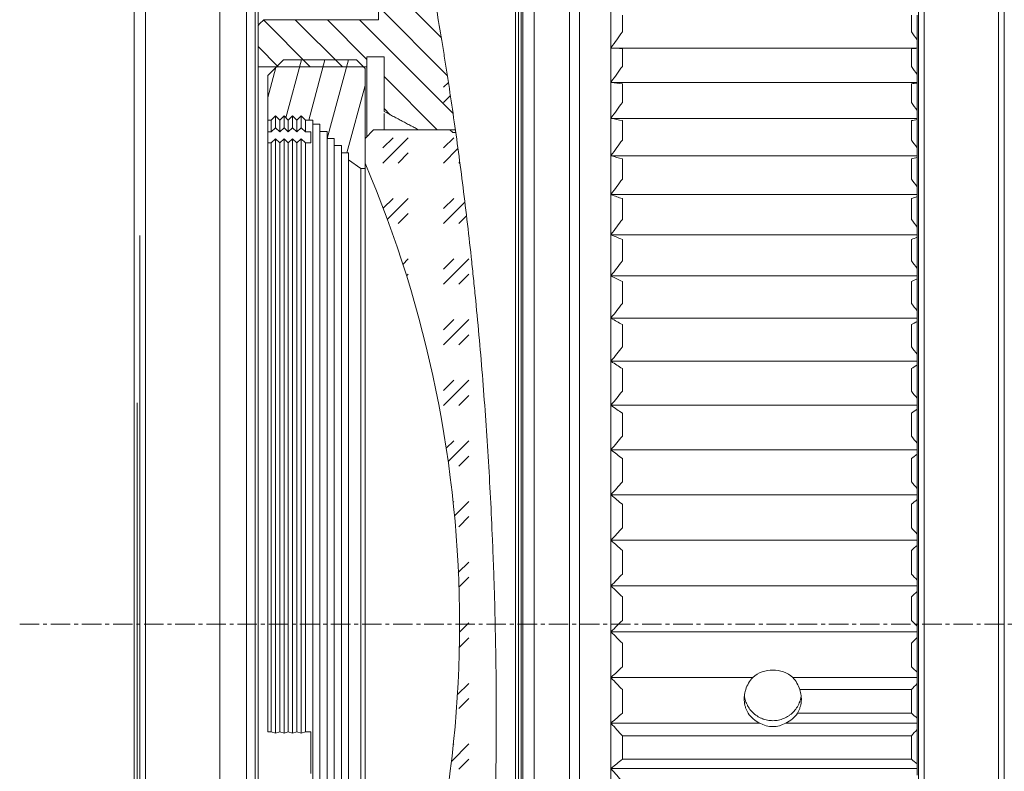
# Model space of a CAD drawing. Header units: millimetres. Extents: x 4263 to 4548, y 46 to 177.
# Tile 4 of 18: x 4281 to 4316, y 104 to 131. Entities that reach past the tile are written whole.
import ezdxf

# ---------------------------------------------------------------- set-up
doc = ezdxf.new("R2010")
doc.units = ezdxf.units.MM
doc.linetypes.add('CENTER', pattern=[50.8, 31.75, -6.35, 6.35, -6.35])
doc.layers.add('3', color=7, linetype='Continuous', true_color=0xffffff)
doc.layers.add('5', color=7, linetype='Continuous', true_color=0xffffff)

msp = doc.modelspace()

# ---------------------------------------------------------------- linework, layer by layer
at = {"linetype": 'Continuous', "lineweight": 18}
for p, q in [((4295.949, 128.204), (4296.119, 128.374)), ((4295.949, 127.674), (4296.189, 127.913)), ((4293.828, 125.552), (4294.712, 126.436)), ((4293.828, 126.083), (4294.181, 126.436)), ((4295.949, 126.083), (4296.303, 126.436)), ((4294.358, 125.552), (4294.712, 125.906)), ((4295.949, 125.552), (4296.453, 126.057)), ((4296.479, 125.552), (4296.516, 125.589)), ((4293.835, 123.968), (4294.181, 124.315)), ((4293.976, 123.58), (4294.712, 124.315)), ((4295.949, 123.961), (4296.303, 124.315)), ((4295.949, 123.431), (4296.695, 124.177)), ((4294.358, 123.431), (4294.712, 123.785)), ((4296.479, 123.431), (4296.752, 123.704)), ((4294.521, 122.003), (4294.712, 122.194)), ((4295.949, 121.31), (4296.833, 122.194)), ((4295.949, 121.84), (4296.303, 122.194)), ((4294.65, 121.602), (4294.712, 121.663)), ((4296.479, 121.31), (4296.833, 121.663)), ((4295.949, 119.188), (4296.833, 120.072)), ((4295.949, 119.719), (4296.303, 120.072)), ((4296.479, 119.188), (4296.833, 119.542)), ((4295.949, 117.067), (4296.833, 117.951)), ((4295.949, 117.597), (4296.303, 117.951)), ((4296.479, 117.067), (4296.833, 117.421)), ((4296.042, 115.569), (4296.303, 115.83)), ((4296.108, 115.105), (4296.833, 115.83)), ((4296.479, 114.946), (4296.833, 115.299)), ((4296.282, 113.688), (4296.303, 113.708)), ((4296.327, 113.203), (4296.833, 113.708)), ((4296.479, 112.824), (4296.833, 113.178)), ((4296.465, 111.219), (4296.833, 111.587)), ((4296.486, 110.709), (4296.833, 111.057)), ((4296.504, 109.137), (4296.783, 109.416)), ((4296.783, 109.416), (4296.833, 109.466)), ((4296.494, 108.597), (4296.833, 108.935)), ((4296.428, 106.94), (4296.833, 107.344)), ((4296.479, 106.46), (4296.833, 106.814)), ((4296.223, 104.613), (4296.833, 105.223)), ((4296.288, 105.209), (4296.303, 105.223)), ((4296.479, 104.339), (4296.833, 104.693))]:
    msp.add_line(p, q, dxfattribs=at)
at = {"lineweight": 18}
msp.add_line((4285.125, 108.166), (4285.125, 54.794), dxfattribs=at)
at = {"layer": '3', "linetype": 'Continuous', "lineweight": 18}
for p, q in [((4298.467, 139.416), (4298.467, 117.181)), ((4298.567, 139.316), (4298.567, 79.516)), ((4298.667, 117.129), (4298.667, 139.216)), ((4298.667, 139.216), (4298.667, 79.616)), ((4299.117, 79.616), (4299.117, 139.212)), ((4300.354, 79.616), (4300.354, 139.212)), ((4312.567, 79.616), (4312.567, 139.216)), ((4312.767, 79.416), (4312.767, 139.416)), ((4315.367, 79.416), (4315.367, 139.416)), ((4315.567, 79.616), (4315.567, 139.216)), ((4300.704, 138.866), (4300.704, 117.038)), ((4301.804, 79.816), (4301.804, 139.016)), ((4301.804, 117.077), (4301.804, 139.016)), ((4298.717, 80.016), (4298.717, 138.816)), ((4285.125, 102.004), (4285.125, 138.441)), ((4285.525, 102.107), (4285.525, 138.041)), ((4288.125, 102.107), (4288.125, 138.041)), ((4289.053, 103.275), (4289.053, 133.466)), ((4289.353, 103.351), (4289.353, 133.166)), ((4293.668, 130.568), (4293.668, 132.378)), ((4289.468, 130.976), (4289.468, 130.397)), ((4289.659, 130.568), (4293.668, 130.568)), ((4302.204, 130.139), (4302.204, 130.731)), ((4312.317, 130.139), (4312.317, 130.731)), ((4312.517, 129.859), (4312.517, 130.726)), ((4289.459, 128.918), (4289.459, 130.368)), ((4301.817, 129.596), (4301.817, 129.576)), ((4301.817, 129.577), (4312.517, 129.577)), ((4302.204, 128.934), (4302.204, 129.557)), ((4312.317, 128.934), (4312.317, 129.557)), ((4312.517, 129.859), (4312.517, 129.577)), ((4312.517, 129.577), (4312.517, 129.567)), ((4312.517, 128.655), (4312.517, 129.567)), ((4293.868, 129.268), (4293.268, 129.268)), ((4293.268, 129.268), (4293.268, 128.918)), ((4293.868, 127.356), (4293.868, 129.268)), ((4289.459, 89.918), (4289.459, 128.918)), ((4293.268, 128.918), (4289.459, 128.918)), ((4289.801, 128.616), (4290.351, 129.166)), ((4290.351, 129.166), (4292.901, 129.166)), ((4292.901, 129.166), (4293.201, 128.866)), ((4293.201, 128.866), (4293.201, 125.361)), ((4293.268, 128.918), (4293.268, 126.483)), ((4289.801, 127.049), (4289.801, 128.616)), ((4312.517, 128.655), (4312.517, 128.374)), ((4301.817, 128.393), (4301.817, 128.372)), ((4301.817, 128.374), (4312.517, 128.374)), ((4302.204, 127.672), (4302.204, 128.324)), ((4312.317, 127.672), (4312.317, 128.324)), ((4312.517, 128.374), (4312.517, 128.349)), ((4312.517, 127.395), (4312.517, 128.349)), ((4290.068, 127.199), (4289.918, 127.049)), ((4290.068, 127.199), (4290.068, 126.786)), ((4290.218, 127.049), (4290.068, 127.199)), ((4290.368, 127.199), (4290.218, 127.049)), ((4290.368, 127.199), (4290.368, 126.786)), ((4290.518, 127.049), (4290.368, 127.199)), ((4290.668, 127.199), (4290.518, 127.049)), ((4290.668, 127.199), (4290.668, 126.786)), ((4290.818, 127.049), (4290.668, 127.199)), ((4290.968, 127.199), (4290.818, 127.049)), ((4290.968, 127.199), (4290.968, 126.786)), ((4291.118, 127.049), (4290.968, 127.199)), ((4293.868, 126.716), (4293.868, 127.286)), ((4301.817, 127.135), (4301.817, 127.113)), ((4301.817, 127.116), (4312.517, 127.116)), ((4312.517, 127.395), (4312.517, 127.116)), ((4312.517, 127.116), (4312.517, 127.075)), ((4289.801, 127.049), (4289.801, 126.64)), ((4289.918, 127.049), (4289.801, 127.049)), ((4289.918, 127.049), (4289.918, 126.64)), ((4289.918, 126.64), (4290.068, 126.786)), ((4290.068, 126.786), (4290.218, 126.64)), ((4290.218, 127.049), (4290.218, 126.64)), ((4290.218, 126.64), (4290.368, 126.786)), ((4290.368, 126.786), (4290.518, 126.64)), ((4290.518, 127.049), (4290.518, 126.64)), ((4290.518, 126.64), (4290.668, 126.786)), ((4290.668, 126.786), (4290.818, 126.64)), ((4290.818, 127.049), (4290.818, 126.64)), ((4290.818, 126.64), (4290.968, 126.786)), ((4290.968, 126.786), (4291.118, 126.64)), ((4291.118, 127.049), (4291.118, 126.64)), ((4291.376, 127.049), (4291.118, 127.049)), ((4291.376, 126.911), (4291.376, 127.049)), ((4291.376, 91.921), (4291.376, 126.911)), ((4291.626, 126.911), (4291.376, 126.911)), ((4291.626, 126.661), (4291.626, 126.911)), ((4302.204, 126.356), (4302.204, 127.035)), ((4312.317, 126.356), (4312.317, 127.035)), ((4312.517, 126.082), (4312.517, 127.075)), ((4289.801, 126.64), (4289.801, 126.257)), ((4289.801, 126.64), (4289.918, 126.64)), ((4291.118, 126.64), (4291.301, 126.64)), ((4291.301, 126.64), (4291.301, 126.257)), ((4291.626, 92.171), (4291.626, 126.661)), ((4291.876, 126.661), (4291.626, 126.661)), ((4291.876, 126.411), (4291.876, 126.661)), ((4293.201, 126.416), (4293.501, 126.716)), ((4293.501, 126.716), (4296.168, 126.716)), ((4295.068, 126.716), (4295.068, 126.718)), ((4296.362, 126.718), (4295.068, 126.718)), ((4296.168, 126.716), (4296.268, 126.616)), ((4296.268, 126.616), (4296.376, 126.616)), ((4289.801, 105.643), (4289.801, 126.257)), ((4289.918, 126.257), (4289.801, 126.257)), ((4290.068, 126.403), (4289.918, 126.257)), ((4289.918, 105.643), (4289.918, 126.257)), ((4290.068, 105.604), (4290.068, 126.403)), ((4290.218, 126.257), (4290.068, 126.403)), ((4290.368, 126.403), (4290.218, 126.257)), ((4290.218, 105.643), (4290.218, 126.257)), ((4290.518, 126.257), (4290.368, 126.403)), ((4290.368, 105.604), (4290.368, 126.403)), ((4290.668, 126.403), (4290.518, 126.257)), ((4290.518, 105.643), (4290.518, 126.257)), ((4290.818, 126.257), (4290.668, 126.403)), ((4290.668, 105.604), (4290.668, 126.403)), ((4290.968, 126.403), (4290.818, 126.257)), ((4290.818, 105.643), (4290.818, 126.257)), ((4290.968, 105.604), (4290.968, 126.403)), ((4291.118, 126.257), (4290.968, 126.403)), ((4291.301, 126.257), (4291.118, 126.257)), ((4291.118, 105.643), (4291.118, 126.257)), ((4291.876, 92.421), (4291.876, 126.411)), ((4292.126, 126.411), (4291.876, 126.411)), ((4292.126, 126.161), (4292.126, 126.411)), ((4292.126, 92.671), (4292.126, 126.161)), ((4292.376, 126.161), (4292.126, 126.161)), ((4292.376, 125.911), (4292.376, 126.161)), ((4293.201, 125.545), (4293.201, 126.416)), ((4312.517, 126.082), (4312.517, 125.805)), ((4292.376, 92.921), (4292.376, 125.911)), ((4292.626, 125.911), (4292.376, 125.911)), ((4292.626, 125.661), (4292.626, 125.911)), ((4301.817, 125.824), (4301.817, 125.802)), ((4301.817, 125.805), (4312.517, 125.805)), ((4312.517, 125.805), (4312.517, 125.75)), ((4312.517, 124.72), (4312.517, 125.75)), ((4292.626, 93.171), (4292.626, 125.661)), ((4293.051, 125.361), (4292.626, 125.661)), ((4302.204, 124.991), (4302.204, 125.694)), ((4312.317, 124.991), (4312.317, 125.694)), ((4293.051, 93.471), (4293.051, 125.361)), ((4293.201, 125.361), (4293.051, 125.361)), ((4293.201, 93.471), (4293.201, 125.361)), ((4312.517, 124.72), (4312.517, 124.447)), ((4301.817, 124.465), (4301.817, 124.442)), ((4301.817, 124.447), (4312.517, 124.447)), ((4312.517, 124.447), (4312.517, 124.376)), ((4312.517, 123.313), (4312.517, 124.376)), ((4302.204, 123.58), (4302.204, 124.306)), ((4312.317, 123.58), (4312.317, 124.306)), ((4301.817, 123.062), (4301.817, 123.038)), ((4301.817, 123.044), (4312.517, 123.044)), ((4312.517, 123.313), (4312.517, 123.044)), ((4312.517, 123.044), (4312.517, 122.959)), ((4302.204, 122.127), (4302.204, 122.874)), ((4312.317, 122.127), (4312.317, 122.874)), ((4312.517, 121.865), (4312.517, 122.959)), ((4301.817, 121.619), (4301.817, 121.595)), ((4312.517, 121.865), (4312.517, 121.602)), ((4301.817, 121.602), (4312.517, 121.602)), ((4302.204, 120.638), (4302.204, 121.403)), ((4312.317, 120.638), (4312.317, 121.403)), ((4312.517, 121.602), (4312.517, 121.502)), ((4312.517, 120.381), (4312.517, 121.502)), ((4312.517, 120.381), (4312.517, 120.123)), ((4301.817, 120.141), (4301.817, 120.116)), ((4301.817, 120.123), (4312.517, 120.123)), ((4302.204, 119.115), (4302.204, 119.897)), ((4312.317, 119.115), (4312.317, 119.897)), ((4312.517, 120.123), (4312.517, 120.01)), ((4312.517, 118.865), (4312.517, 120.01)), ((4312.517, 118.865), (4312.517, 118.614)), ((4301.817, 118.631), (4301.817, 118.605)), ((4301.817, 118.614), (4312.517, 118.614)), ((4312.517, 118.614), (4312.517, 118.486)), ((4302.204, 117.564), (4302.204, 118.359)), ((4312.317, 117.564), (4312.317, 118.359)), ((4312.517, 117.321), (4312.517, 118.486)), ((4285.225, 117.155), (4285.225, 79.516)), ((4298.467, 117.181), (4298.467, 79.416)), ((4298.667, 79.616), (4298.667, 117.129)), ((4312.517, 117.321), (4312.517, 117.077)), ((4300.704, 117.038), (4300.704, 79.966)), ((4301.804, 79.816), (4301.804, 117.077)), ((4301.817, 117.094), (4301.817, 117.068)), ((4301.817, 117.077), (4312.517, 117.077)), ((4302.204, 115.989), (4302.204, 116.796)), ((4312.317, 115.989), (4312.317, 116.796)), ((4312.517, 117.077), (4312.517, 116.936)), ((4312.517, 115.754), (4312.517, 116.936)), ((4312.517, 115.754), (4312.517, 115.518)), ((4301.817, 115.534), (4301.817, 115.508)), ((4301.817, 115.518), (4312.517, 115.518)), ((4312.517, 115.518), (4312.517, 115.364)), ((4302.204, 114.394), (4302.204, 115.211)), ((4312.317, 114.394), (4312.317, 115.211)), ((4312.517, 114.168), (4312.517, 115.364)), ((4312.517, 114.168), (4312.517, 113.941)), ((4301.817, 113.956), (4301.817, 113.93)), ((4301.817, 113.941), (4312.517, 113.941)), ((4312.517, 113.941), (4312.517, 113.774)), ((4312.517, 112.569), (4312.517, 113.774)), ((4302.204, 112.785), (4302.204, 113.609)), ((4312.317, 112.785), (4312.317, 113.609)), ((4301.817, 112.365), (4301.817, 112.338)), ((4301.817, 112.351), (4312.517, 112.351)), ((4312.517, 112.569), (4312.517, 112.351)), ((4312.517, 112.351), (4312.517, 112.172)), ((4302.204, 111.167), (4302.204, 111.995)), ((4312.317, 111.167), (4312.317, 111.995)), ((4312.517, 110.96), (4312.517, 112.172)), ((4312.517, 110.96), (4312.517, 110.752)), ((4301.817, 110.766), (4301.817, 110.739)), ((4301.817, 110.752), (4312.517, 110.752)), ((4312.517, 110.752), (4312.517, 110.561)), ((4302.204, 109.543), (4302.204, 110.373)), ((4312.317, 109.543), (4312.317, 110.373)), ((4312.517, 109.346), (4312.517, 110.561)), ((4312.517, 109.346), (4312.517, 109.149)), ((4301.817, 109.162), (4301.817, 109.135)), ((4301.817, 109.149), (4312.517, 109.149)), ((4312.517, 109.149), (4312.517, 108.948)), ((4312.517, 107.733), (4312.517, 108.948)), ((4302.204, 107.918), (4302.204, 108.748)), ((4312.317, 107.918), (4312.317, 108.748)), ((4301.817, 107.559), (4301.817, 107.532)), ((4301.817, 107.547), (4306.766, 107.547)), ((4308.169, 107.547), (4312.517, 107.547)), ((4312.517, 107.733), (4312.517, 107.547)), ((4312.517, 107.547), (4312.517, 107.335)), ((4312.517, 106.125), (4312.517, 107.335)), ((4302.204, 106.298), (4302.204, 107.125)), ((4312.317, 107.125), (4308.413, 107.125)), ((4312.317, 106.298), (4312.317, 107.125)), ((4308.33, 106.298), (4312.317, 106.298)), ((4312.517, 106.125), (4312.517, 105.95)), ((4301.817, 105.962), (4301.817, 105.935)), ((4301.817, 105.95), (4307.013, 105.95)), ((4307.922, 105.95), (4312.517, 105.95)), ((4312.517, 105.95), (4312.517, 105.729)), ((4289.801, 105.643), (4289.918, 105.643)), ((4289.918, 105.643), (4290.068, 105.604)), ((4290.068, 105.604), (4290.218, 105.643)), ((4290.218, 105.643), (4290.368, 105.604)), ((4290.368, 105.604), (4290.518, 105.643)), ((4290.518, 105.643), (4290.668, 105.604)), ((4290.668, 105.604), (4290.818, 105.643)), ((4290.818, 105.643), (4290.968, 105.604)), ((4290.968, 105.604), (4291.118, 105.643)), ((4291.118, 105.643), (4291.301, 105.643)), ((4291.301, 105.643), (4291.301, 104.192)), ((4302.204, 104.687), (4302.204, 105.509)), ((4312.317, 105.509), (4302.204, 105.509)), ((4312.317, 104.687), (4312.317, 105.509)), ((4312.517, 104.526), (4312.517, 105.729)), ((4302.204, 104.687), (4312.317, 104.687)), ((4312.517, 104.526), (4312.517, 104.364)), ((4301.817, 104.375), (4301.817, 104.348)), ((4301.817, 104.364), (4312.517, 104.364)), ((4312.517, 104.364), (4312.517, 104.133))]:
    msp.add_line(p, q, dxfattribs=at)
at = {"layer": '3', "linetype": 'Continuous', "lineweight": 13}
for p, q in [((4295.868, 129.947), (4293.668, 132.151)), ((4296.082, 128.609), (4293.668, 131.027)), ((4292.408, 128.918), (4290.761, 130.568)), ((4293.268, 129.181), (4291.883, 130.568)), ((4296.28, 127.287), (4293.004, 130.568)), ((4291.287, 128.918), (4289.649, 130.559)), ((4290.165, 128.918), (4289.459, 129.626)), ((4289.801, 127.845), (4290.084, 128.899)), ((4290.432, 127.134), (4290.977, 129.166)), ((4291.231, 127.049), (4291.799, 129.166)), ((4291.882, 126.411), (4292.621, 129.166)), ((4295.726, 126.718), (4293.868, 128.58)), ((4292.57, 125.911), (4293.201, 128.265)), ((4294.081, 127.243), (4293.868, 127.457))]:
    msp.add_line(p, q, dxfattribs=at)
at = {"layer": '3', "linetype": 'Continuous', "lineweight": 18}
msp.add_arc((4255.538, 109.416), 40.971, 336.8174, 23.1826, dxfattribs=at)
for centre, major_axis, ratio, start_param, end_param in [((4307.467, 106.896), (1, 0), 0.913137, 0.793065, 2.348528), ((4307.467, 106.772), (0, -1.088), 0.919412, 3.919324, 4.381569), ((4307.467, 106.772), (0, -1.088), 0.919412, 1.901617, 2.363861), ((4307.467, 106.755), (1, 0), 0.903629, 3.671383, 4.240223), ((4307.467, 106.755), (1, 0), 0.903629, 5.184555, 5.753395), ((4307.467, 106.91), (0, -1.078), 0.927423, 5.81102, 6.755351)]:
    msp.add_ellipse(centre, major_axis=major_axis, ratio=ratio, start_param=start_param, end_param=end_param, dxfattribs=at)
for points, knots in [([(4293.543, 139.416), (4293.543, 139.416), (4293.551, 139.404), (4293.579, 139.354), (4293.6, 139.318), (4293.655, 139.22), (4293.689, 139.158), (4293.737, 139.067), (4293.747, 139.048), (4293.767, 139.008), (4293.799, 138.946), (4293.833, 138.878), (4293.903, 138.732), (4293.952, 138.624), (4294.055, 138.384), (4294.108, 138.253), (4294.213, 137.969), (4294.318, 137.662), (4294.428, 137.265), (4294.484, 137.027), (4294.506, 136.931), (4294.518, 136.882), (4294.551, 136.732), (4294.574, 136.63), (4294.645, 136.314), (4294.693, 136.093), (4294.757, 135.801), (4294.769, 135.742), (4294.795, 135.622), (4294.834, 135.441), (4294.873, 135.255), (4294.953, 134.875), (4295.007, 134.613), (4295.172, 133.796), (4295.286, 133.215), (4295.518, 131.979), (4295.635, 131.323), (4295.813, 130.284), (4295.872, 129.928), (4295.947, 129.471), (4295.961, 129.379), (4295.991, 129.194), (4296.035, 128.916), (4296.079, 128.634), (4296.225, 127.685), (4296.339, 126.9), (4296.559, 125.279), (4296.665, 124.442), (4296.818, 123.148), (4296.868, 122.71), (4296.94, 122.043), (4296.976, 121.707), (4297.011, 121.368), (4297.034, 121.14), (4297.045, 121.026), (4297.147, 119.998), (4297.231, 119.072), (4297.382, 117.197), (4297.449, 116.248), (4297.567, 114.325), (4297.618, 113.353), (4297.67, 112.121), (4297.68, 111.874), (4297.694, 111.502), (4297.698, 111.378), (4297.707, 111.131), (4297.711, 111.007), (4297.731, 110.388), (4297.745, 109.895), (4297.778, 108.417), (4297.79, 107.437), (4297.795, 105.485), (4297.787, 104.514), (4297.76, 103.064), (4297.746, 102.461), (4297.727, 101.86), (4297.72, 101.62), (4297.716, 101.5), (4297.703, 101.141), (4297.694, 100.903), (4297.647, 99.721), (4297.599, 98.796), (4297.485, 96.988), (4297.418, 96.105), (4297.268, 94.379), (4297.183, 93.536), (4297.079, 92.612), (4297.067, 92.51), (4297.043, 92.306), (4297.007, 92.002), (4296.97, 91.702), (4296.895, 91.11), (4296.844, 90.725), (4296.684, 89.592), (4296.571, 88.871), (4296.336, 87.495), (4296.213, 86.841), (4296.024, 85.91), (4295.96, 85.608), (4295.879, 85.241), (4295.862, 85.169), (4295.83, 85.024), (4295.781, 84.81), (4295.732, 84.602), (4295.634, 84.194), (4295.504, 83.671), (4295.312, 82.95), (4295.123, 82.293), (4294.941, 81.698), (4294.826, 81.344), (4294.742, 81.095), (4294.715, 81.015), (4294.675, 80.898), (4294.662, 80.86), (4294.635, 80.785), (4294.623, 80.749), (4294.508, 80.426), (4294.419, 80.187), (4294.308, 79.9), (4294.275, 79.816), (4294.217, 79.671), (4294.193, 79.611), (4294.153, 79.514), (4294.138, 79.477), (4294.117, 79.428), (4294.112, 79.416), (4294.112, 79.416)], [0, 0, 0, 0, 0.015625, 0.015625, 0.03125, 0.03125, 0.046875, 0.046875, 0.050781, 0.050781, 0.054687, 0.0625, 0.0625, 0.078125, 0.078125, 0.09375, 0.09375, 0.109375, 0.125, 0.128906, 0.128906, 0.132812, 0.132812, 0.140625, 0.140625, 0.15625, 0.15625, 0.160156, 0.160156, 0.164062, 0.171875, 0.171875, 0.1875, 0.1875, 0.21875, 0.21875, 0.25, 0.25, 0.265625, 0.265625, 0.269531, 0.269531, 0.273437, 0.28125, 0.28125, 0.3125, 0.3125, 0.34375, 0.34375, 0.359375, 0.359375, 0.367188, 0.371094, 0.371094, 0.375, 0.375, 0.40625, 0.40625, 0.4375, 0.4375, 0.46875, 0.46875, 0.476563, 0.476563, 0.480469, 0.480469, 0.484375, 0.484375, 0.5, 0.5, 0.53125, 0.53125, 0.5625, 0.5625, 0.578125, 0.582031, 0.582031, 0.585938, 0.585938, 0.59375, 0.59375, 0.625, 0.625, 0.65625, 0.65625, 0.6875, 0.6875, 0.691406, 0.691406, 0.695313, 0.703125, 0.703125, 0.71875, 0.71875, 0.75, 0.75, 0.78125, 0.78125, 0.796875, 0.796875, 0.800781, 0.800781, 0.804688, 0.8125, 0.8125, 0.828125, 0.84375, 0.859375, 0.875, 0.890625, 0.890625, 0.898438, 0.898438, 0.902344, 0.902344, 0.90625, 0.90625, 0.9375, 0.9375, 0.953125, 0.953125, 0.96875, 0.96875, 0.984375, 0.984375, 1, 1, 1, 1]), ([(4295.068, 126.718), (4295.018, 126.745), (4294.968, 126.772), (4294.868, 126.825), (4294.818, 126.851), (4294.718, 126.904), (4294.668, 126.931), (4294.568, 126.984), (4294.518, 127.011), (4294.418, 127.064), (4294.368, 127.091), (4294.268, 127.144), (4294.218, 127.17), (4294.068, 127.25), (4293.968, 127.303), (4293.868, 127.356)], [0, 0, 0, 0, 0.125, 0.125, 0.25, 0.25, 0.375, 0.375, 0.5, 0.5, 0.625, 0.625, 0.75, 0.75, 1, 1, 1, 1]), ([(4306.605, 106.298), (4306.568, 106.36), (4306.539, 106.425), (4306.506, 106.526), (4306.496, 106.561), (4306.485, 106.614), (4306.482, 106.631), (4306.476, 106.667), (4306.474, 106.684), (4306.465, 106.773), (4306.466, 106.844), (4306.476, 106.933), (4306.479, 106.951), (4306.485, 106.986), (4306.488, 107.004), (4306.5, 107.056), (4306.51, 107.091), (4306.522, 107.125)], [0, 0, 0, 0, 0.25, 0.25, 0.375, 0.375, 0.4375, 0.4375, 0.5, 0.5, 0.75, 0.75, 0.8125, 0.8125, 0.875, 0.875, 1, 1, 1, 1]), ([(4306.473, 106.926), (4306.475, 106.91), (4306.477, 106.895), (4306.482, 106.864), (4306.485, 106.848), (4306.491, 106.815), (4306.502, 106.768), (4306.527, 106.69), (4306.552, 106.63), (4306.573, 106.586), (4306.581, 106.572), (4306.596, 106.543), (4306.605, 106.529), (4306.647, 106.459), (4306.687, 106.407), (4306.753, 106.336), (4306.776, 106.313), (4306.813, 106.28), (4306.825, 106.269), (4306.851, 106.249), (4306.864, 106.239), (4306.93, 106.191), (4306.986, 106.158), (4307.06, 106.124), (4307.075, 106.117), (4307.106, 106.105), (4307.121, 106.099), (4307.168, 106.083), (4307.199, 106.074), (4307.294, 106.051), (4307.359, 106.041), (4307.458, 106.037), (4307.49, 106.037), (4307.556, 106.041), (4307.62, 106.048), (4307.684, 106.061), (4307.748, 106.077), (4307.78, 106.087), (4307.872, 106.12), (4307.931, 106.148), (4308.001, 106.19), (4308.014, 106.199), (4308.042, 106.218), (4308.055, 106.227), (4308.095, 106.257), (4308.12, 106.277), (4308.192, 106.343), (4308.235, 106.391), (4308.284, 106.457), (4308.293, 106.471), (4308.311, 106.498), (4308.337, 106.54), (4308.375, 106.611), (4308.4, 106.672), (4308.416, 106.718), (4308.421, 106.733), (4308.431, 106.764), (4308.435, 106.78), (4308.448, 106.835), (4308.455, 106.873), (4308.46, 106.912)], [0, 0, 0, 0, 0.015907, 0.015907, 0.032758, 0.032758, 0.049609, 0.083311, 0.117013, 0.117013, 0.133864, 0.133864, 0.150715, 0.150715, 0.218118, 0.218118, 0.25182, 0.25182, 0.268671, 0.268671, 0.285522, 0.285522, 0.352925, 0.352925, 0.369776, 0.369776, 0.386627, 0.386627, 0.420329, 0.420329, 0.487733, 0.487733, 0.521434, 0.521434, 0.555136, 0.588838, 0.588838, 0.62254, 0.62254, 0.689943, 0.689943, 0.706794, 0.706794, 0.723645, 0.723645, 0.757347, 0.757347, 0.824751, 0.824751, 0.841602, 0.841602, 0.858452, 0.892154, 0.925856, 0.925856, 0.942707, 0.942707, 0.959558, 0.959558, 1, 1, 1, 1]), ([(4308.413, 107.125), (4308.437, 107.057), (4308.452, 106.987), (4308.465, 106.882), (4308.467, 106.846), (4308.468, 106.792), (4308.467, 106.774), (4308.466, 106.738), (4308.464, 106.72), (4308.455, 106.632), (4308.441, 106.562), (4308.413, 106.477), (4308.407, 106.46), (4308.394, 106.427), (4308.387, 106.41), (4308.365, 106.361), (4308.349, 106.329), (4308.33, 106.298)], [0, 0, 0, 0, 0.25, 0.25, 0.375, 0.375, 0.4375, 0.4375, 0.5, 0.5, 0.75, 0.75, 0.8125, 0.8125, 0.875, 0.875, 1, 1, 1, 1])]:
    msp.add_open_spline(points, degree=3, knots=knots, dxfattribs=at)
for points in [[(4289.459, 130.368), (4289.525, 130.435), (4289.592, 130.502), (4289.659, 130.568)], [(4301.817, 129.596), (4301.946, 129.777), (4302.075, 129.958), (4302.204, 130.139)], [(4312.517, 129.859), (4312.451, 129.952), (4312.384, 130.045), (4312.317, 130.139)], [(4302.204, 129.557), (4302.075, 129.563), (4301.946, 129.57), (4301.817, 129.576)], [(4312.317, 129.557), (4312.384, 129.56), (4312.451, 129.564), (4312.517, 129.567)], [(4301.817, 128.393), (4301.946, 128.574), (4302.075, 128.754), (4302.204, 128.934)], [(4312.517, 128.655), (4312.451, 128.748), (4312.384, 128.841), (4312.317, 128.934)], [(4302.204, 128.324), (4302.075, 128.34), (4301.946, 128.356), (4301.817, 128.372)], [(4312.317, 128.324), (4312.384, 128.332), (4312.451, 128.34), (4312.517, 128.349)], [(4301.817, 127.135), (4301.946, 127.314), (4302.075, 127.493), (4302.204, 127.672)], [(4312.517, 127.395), (4312.451, 127.487), (4312.384, 127.58), (4312.317, 127.672)], [(4302.204, 127.035), (4302.075, 127.061), (4301.946, 127.087), (4301.817, 127.113)], [(4312.317, 127.035), (4312.384, 127.048), (4312.451, 127.062), (4312.517, 127.075)], [(4301.817, 125.824), (4301.946, 126.002), (4302.075, 126.179), (4302.204, 126.356)], [(4312.517, 126.082), (4312.451, 126.173), (4312.384, 126.265), (4312.317, 126.356)], [(4302.204, 125.694), (4302.075, 125.73), (4301.946, 125.766), (4301.817, 125.802)], [(4312.317, 125.694), (4312.384, 125.713), (4312.451, 125.731), (4312.517, 125.75)], [(4301.817, 124.465), (4301.946, 124.641), (4302.075, 124.816), (4302.204, 124.991)], [(4312.517, 124.72), (4312.451, 124.81), (4312.384, 124.901), (4312.317, 124.991)], [(4302.204, 124.306), (4302.075, 124.351), (4301.946, 124.397), (4301.817, 124.442)], [(4312.317, 124.306), (4312.384, 124.33), (4312.451, 124.353), (4312.517, 124.376)], [(4301.817, 123.062), (4301.946, 123.235), (4302.075, 123.408), (4302.204, 123.58)], [(4312.517, 123.313), (4312.451, 123.402), (4312.384, 123.491), (4312.317, 123.58)], [(4302.204, 122.874), (4302.075, 122.929), (4301.946, 122.984), (4301.817, 123.038)], [(4312.317, 122.874), (4312.384, 122.903), (4312.451, 122.931), (4312.517, 122.959)], [(4301.817, 121.619), (4301.946, 121.789), (4302.075, 121.958), (4302.204, 122.127)], [(4312.517, 121.865), (4312.451, 121.953), (4312.384, 122.04), (4312.317, 122.127)], [(4302.204, 121.403), (4302.075, 121.467), (4301.946, 121.531), (4301.817, 121.595)], [(4312.317, 121.403), (4312.384, 121.436), (4312.451, 121.469), (4312.517, 121.502)], [(4301.817, 120.141), (4301.946, 120.307), (4302.075, 120.472), (4302.204, 120.638)], [(4312.517, 120.381), (4312.451, 120.467), (4312.384, 120.552), (4312.317, 120.638)], [(4302.204, 119.897), (4302.075, 119.97), (4301.946, 120.043), (4301.817, 120.116)], [(4312.317, 119.897), (4312.384, 119.934), (4312.451, 119.972), (4312.517, 120.01)], [(4301.817, 118.631), (4301.946, 118.792), (4302.075, 118.954), (4302.204, 119.115)], [(4312.517, 118.865), (4312.451, 118.948), (4312.384, 119.032), (4312.317, 119.115)], [(4302.204, 118.359), (4302.075, 118.441), (4301.946, 118.523), (4301.817, 118.605)], [(4312.317, 118.359), (4312.384, 118.402), (4312.451, 118.444), (4312.517, 118.486)], [(4301.817, 117.094), (4301.946, 117.251), (4302.075, 117.407), (4302.204, 117.564)], [(4312.517, 117.321), (4312.451, 117.402), (4312.384, 117.483), (4312.317, 117.564)], [(4302.204, 116.796), (4302.075, 116.886), (4301.946, 116.977), (4301.817, 117.068)], [(4312.317, 116.796), (4312.384, 116.843), (4312.451, 116.889), (4312.517, 116.936)], [(4301.817, 115.534), (4301.946, 115.686), (4302.075, 115.837), (4302.204, 115.989)], [(4312.517, 115.754), (4312.451, 115.832), (4312.384, 115.911), (4312.317, 115.989)], [(4302.204, 115.211), (4302.075, 115.31), (4301.946, 115.408), (4301.817, 115.508)], [(4312.317, 115.211), (4312.384, 115.262), (4312.451, 115.313), (4312.517, 115.364)], [(4301.817, 113.956), (4301.946, 114.103), (4302.075, 114.249), (4302.204, 114.394)], [(4312.517, 114.168), (4312.451, 114.244), (4312.384, 114.319), (4312.317, 114.394)], [(4302.204, 113.609), (4302.075, 113.716), (4301.946, 113.822), (4301.817, 113.93)], [(4312.317, 113.609), (4312.384, 113.664), (4312.451, 113.719), (4312.517, 113.774)], [(4301.817, 112.365), (4301.946, 112.506), (4302.075, 112.646), (4302.204, 112.785)], [(4312.517, 112.569), (4312.451, 112.641), (4312.384, 112.713), (4312.317, 112.785)], [(4302.204, 111.995), (4302.075, 112.109), (4301.946, 112.224), (4301.817, 112.338)], [(4312.317, 111.995), (4312.384, 112.054), (4312.451, 112.113), (4312.517, 112.172)], [(4301.817, 110.766), (4301.946, 110.9), (4302.075, 111.033), (4302.204, 111.167)], [(4312.517, 110.96), (4312.451, 111.029), (4312.384, 111.098), (4312.317, 111.167)], [(4302.204, 110.373), (4302.075, 110.494), (4301.946, 110.616), (4301.817, 110.739)], [(4312.317, 110.373), (4312.384, 110.435), (4312.451, 110.498), (4312.517, 110.561)], [(4301.817, 109.162), (4301.946, 109.289), (4302.075, 109.416), (4302.204, 109.543)], [(4312.517, 109.346), (4312.451, 109.412), (4312.384, 109.477), (4312.317, 109.543)], [(4302.204, 108.748), (4302.075, 108.877), (4301.946, 109.006), (4301.817, 109.135)], [(4312.317, 108.748), (4312.384, 108.814), (4312.451, 108.881), (4312.517, 108.948)], [(4301.817, 107.559), (4301.946, 107.679), (4302.075, 107.799), (4302.204, 107.918)], [(4312.517, 107.733), (4312.451, 107.795), (4312.384, 107.857), (4312.317, 107.918)], [(4302.204, 107.125), (4302.075, 107.261), (4301.946, 107.396), (4301.817, 107.532)], [(4312.317, 107.125), (4312.384, 107.195), (4312.451, 107.265), (4312.517, 107.335)], [(4301.817, 105.962), (4301.946, 106.074), (4302.075, 106.186), (4302.204, 106.298)], [(4312.517, 106.125), (4312.451, 106.183), (4312.384, 106.24), (4312.317, 106.298)], [(4302.204, 105.509), (4302.075, 105.651), (4301.946, 105.793), (4301.817, 105.935)], [(4312.317, 105.509), (4312.384, 105.582), (4312.451, 105.655), (4312.517, 105.729)], [(4301.817, 104.375), (4301.946, 104.479), (4302.075, 104.583), (4302.204, 104.687)], [(4312.517, 104.526), (4312.451, 104.58), (4312.384, 104.634), (4312.317, 104.687)], [(4302.204, 103.904), (4302.075, 104.052), (4301.946, 104.2), (4301.817, 104.348)]]:
    msp.add_open_spline(points, degree=3, dxfattribs=at)
at = {"layer": '5', "linetype": 'Continuous', "lineweight": 18}
for p, q in [((4298.465, 123.058), (4298.465, 139.416)), ((4285.325, 79.416), (4285.325, 123.014)), ((4298.465, 79.416), (4298.465, 123.014))]:
    msp.add_line(p, q, dxfattribs=at)
at = {"layer": '5', "linetype": 'CENTER', "lineweight": 18, "ltscale": 0.021435}
msp.add_line((4281.119, 109.416), (4377.381, 109.416), dxfattribs=at)

doc.saveas('drawing.dxf')
